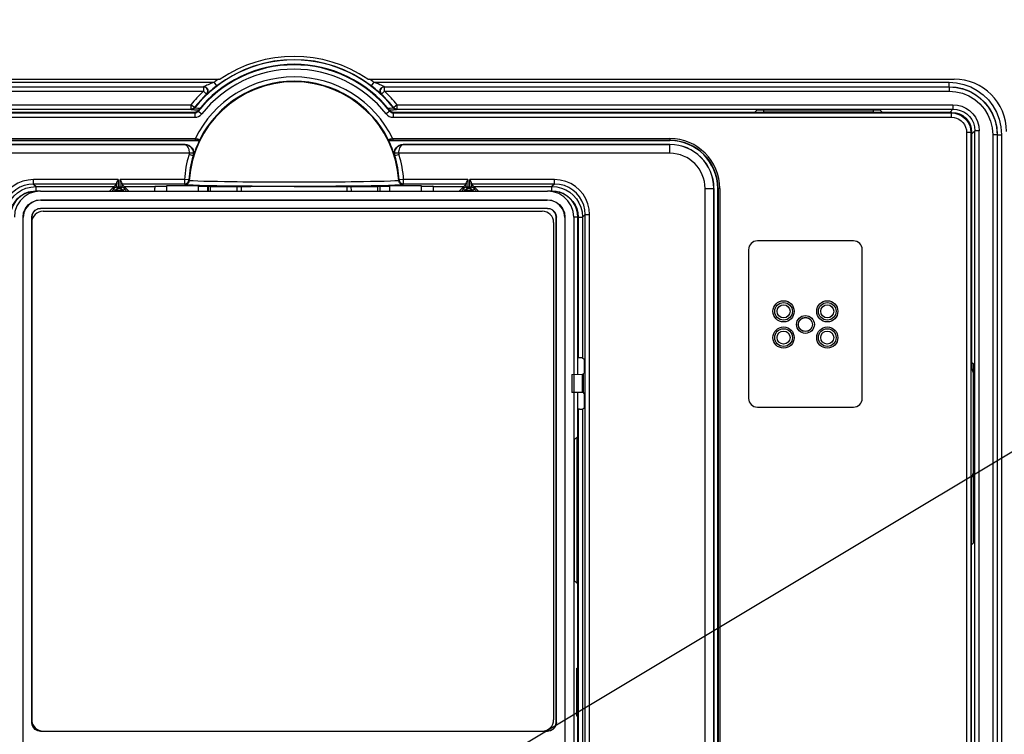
# Model space of a CAD drawing. Extents: x 33 to 410, y 33 to 287.
# Tile 27 of 90: x 87 to 98, y 177 to 185. Entities that reach past the tile are written whole.
import ezdxf

# ---------------------------------------------------------------- set-up
doc = ezdxf.new("R2010")
doc.units = 0
doc.header["$LTSCALE"] = 23.1
doc.layers.get('0').update_dxf_attribs({"linetype": 'CONTINUOUS'})
for name, color, linetype in [('ALL_AXIS', 7, 'CONTINUOUS'), ('ALL_FEATURES', 7, 'CONTINUOUS'), ('ALL_NOTE', 7, 'CONTINUOUS')]:
    doc.layers.add(name, color=color, linetype=linetype)

msp = doc.modelspace()

# ---------------------------------------------------------------- linework, layer by layer
at = {"color": 7, "linetype": 'CONTINUOUS'}
for p, q in [((87.29, 182.935), (87.241, 182.935)), ((87.29, 182.935), (93.088, 182.935)), ((93.137, 182.935), (93.088, 182.935)), ((87.29, 182.836), (93.088, 182.836)), ((87.292, 182.833), (93.086, 182.833)), ((93.09, 182.737), (87.288, 182.737)), ((93.089, 182.735), (87.289, 182.735)), ((87.319, 182.705), (93.029, 182.705)), ((87.09, 172.635), (87.09, 182.636)), ((87.092, 172.638), (87.092, 182.633)), ((87.188, 182.637), (87.188, 176.859)), ((87.189, 176.86), (87.189, 182.635)), ((93.159, 182.575), (93.159, 176.89)), ((93.189, 176.86), (93.189, 182.635)), ((93.19, 176.859), (93.19, 182.637)), ((93.286, 182.633), (93.286, 172.638)), ((93.288, 182.636), (93.288, 172.635)), ((93.388, 182.636), (93.388, 172.635)), ((93.437, 180.84), (93.437, 182.635)), ((93.437, 180.142), (93.437, 180.631)), ((93.399, 180.093), (93.436, 180.129)), ((93.423, 180.116), (93.428, 180.117)), ((93.437, 180.126), (93.428, 180.117)), ((93.428, 178.454), (93.428, 180.117)), ((93.437, 180.142), (93.437, 180.142)), ((93.437, 180.135), (93.437, 180.142)), ((93.437, 178.445), (93.437, 180.126)), ((93.437, 180.126), (93.437, 180.126)), ((93.399, 178.478), (93.399, 180.093)), ((93.436, 178.442), (93.399, 178.478)), ((93.428, 178.454), (93.423, 178.454)), ((93.437, 178.445), (93.428, 178.454)), ((93.433, 178.444), (93.435, 178.445)), ((93.435, 178.445), (93.437, 178.445)), ((93.437, 178.445), (93.437, 178.445)), ((93.437, 178.429), (93.437, 178.436)), ((93.437, 178.428), (93.437, 178.429)), ((93.437, 174.84), (93.437, 178.428)), ((93.426, 177.48), (93.432, 177.48)), ((93.426, 176.93), (93.426, 177.48)), ((93.432, 176.93), (93.432, 177.48)), ((93.432, 176.93), (93.426, 176.93)), ((87.288, 176.759), (93.09, 176.759)), ((87.289, 176.76), (93.089, 176.76))]:
    msp.add_line(p, q, dxfattribs=at)
at = {"color": 9, "linetype": 'CONTINUOUS'}
for p, q in [((87.292, 182.833), (87.29, 182.836)), ((93.088, 182.836), (93.086, 182.833)), ((87.288, 182.737), (87.289, 182.735)), ((93.089, 182.735), (93.09, 182.737)), ((87.09, 182.636), (87.092, 182.633)), ((93.19, 182.637), (93.189, 182.635)), ((93.286, 182.633), (93.288, 182.636)), ((93.437, 182.635), (93.388, 182.635)), ((93.437, 182.635), (93.437, 182.635)), ((93.437, 180.142), (93.437, 180.142)), ((93.437, 178.428), (93.437, 178.429)), ((93.189, 176.86), (93.19, 176.859))]:
    msp.add_line(p, q, dxfattribs=at)
for points in [[(87.149, 182.921), (87.111, 182.906), (87.054, 182.87), (87.006, 182.822), (86.971, 182.766), (86.948, 182.702), (86.941, 182.635)], [(93.437, 182.635), (93.43, 182.702), (93.408, 182.766), (93.372, 182.822), (93.324, 182.87), (93.267, 182.906), (93.229, 182.921)]]:
    msp.add_lwpolyline(points, dxfattribs=at)
at = {"color": 7, "linetype": 'CONTINUOUS'}
for points in [[(87.29, 182.935), (87.223, 182.928), (87.16, 182.906), (87.103, 182.87), (87.055, 182.822), (87.019, 182.766), (86.997, 182.702), (86.99, 182.636)], [(87.241, 182.935), (87.174, 182.928), (87.149, 182.921)], [(93.388, 182.636), (93.381, 182.702), (93.359, 182.766), (93.323, 182.822), (93.275, 182.87), (93.218, 182.906), (93.155, 182.928), (93.088, 182.935)], [(93.229, 182.921), (93.204, 182.928), (93.137, 182.935)], [(87.09, 182.636), (87.096, 182.687), (87.116, 182.736), (87.148, 182.777), (87.19, 182.809), (87.238, 182.829), (87.29, 182.836)], [(87.292, 182.833), (87.241, 182.826), (87.192, 182.806), (87.151, 182.775), (87.119, 182.733), (87.099, 182.685), (87.092, 182.633)], [(93.286, 182.633), (93.279, 182.685), (93.259, 182.733), (93.227, 182.775), (93.186, 182.806), (93.138, 182.826), (93.086, 182.833)], [(93.088, 182.836), (93.14, 182.829), (93.188, 182.809), (93.23, 182.777), (93.262, 182.736), (93.282, 182.687), (93.288, 182.636)], [(87.188, 182.637), (87.193, 182.667), (87.207, 182.695), (87.229, 182.717), (87.257, 182.732), (87.288, 182.737)], [(87.289, 182.735), (87.258, 182.731), (87.23, 182.716), (87.208, 182.694), (87.194, 182.666), (87.189, 182.635)], [(93.189, 182.635), (93.184, 182.666), (93.17, 182.694), (93.148, 182.716), (93.12, 182.731), (93.089, 182.735)], [(93.09, 182.737), (93.121, 182.732), (93.149, 182.717), (93.171, 182.695), (93.185, 182.667), (93.19, 182.637)], [(93.437, 180.126), (93.435, 180.126), (93.433, 180.126)], [(93.436, 180.129), (93.436, 180.131), (93.437, 180.135)], [(93.437, 178.436), (93.436, 178.44), (93.436, 178.442)], [(87.288, 176.759), (87.257, 176.764), (87.229, 176.778), (87.207, 176.801), (87.193, 176.828), (87.188, 176.859)], [(87.189, 176.86), (87.194, 176.83), (87.208, 176.802), (87.23, 176.78), (87.258, 176.765), (87.289, 176.76)], [(93.089, 176.76), (93.12, 176.765), (93.148, 176.78), (93.17, 176.802), (93.184, 176.83), (93.189, 176.86)], [(93.19, 176.859), (93.185, 176.828), (93.171, 176.801), (93.149, 176.778), (93.121, 176.764), (93.09, 176.759)]]:
    msp.add_lwpolyline(points, dxfattribs=at)
for centre, radius, start, end in [((87.241, 182.635), 0.3, 107.8401, 180), ((93.137, 182.635), 0.3, 0, 72.1636), ((87.319, 182.575), 0.13, 90, 180), ((93.029, 182.575), 0.13, 0, 90), ((87.319, 176.89), 0.13, 180, 270), ((93.029, 176.89), 0.13, 270, 360)]:
    msp.add_arc(centre, radius, start, end, dxfattribs=at)
at = {"layer": 'ALL_AXIS', "color": 3, "linetype": 'CONTINUOUS'}
msp.add_arc((90.189, 182.975), 1.5, 55.7578, 124.2422, dxfattribs=at)
at = {"layer": 'ALL_FEATURES', "color": 3, "linetype": 'CONTINUOUS'}
for p, q in [((82.639, 184.215), (89.345, 184.215)), ((91.033, 184.215), (97.739, 184.215))]:
    msp.add_line(p, q, dxfattribs=at)
at = {"layer": 'ALL_FEATURES', "color": 9, "linetype": 'CONTINUOUS'}
for p, q in [((82.695, 184.179), (89.276, 184.179)), ((89.306, 184.14), (89.275, 184.179)), ((91.103, 184.179), (91.072, 184.14)), ((91.103, 184.179), (97.683, 184.179)), ((97.683, 184.129), (97.683, 184.179)), ((82.695, 184.129), (89.155, 184.129)), ((82.696, 184.128), (89.153, 184.128)), ((82.696, 184.078), (89.153, 184.078)), ((89.153, 184.128), (89.155, 184.129)), ((89.153, 184.128), (89.153, 184.078)), ((89.153, 184.078), (89.187, 184.042)), ((89.187, 184.042), (89.19, 184.043)), ((91.217, 184.132), (91.186, 184.145)), ((91.188, 184.043), (91.191, 184.042)), ((91.191, 184.042), (91.225, 184.078)), ((91.223, 184.129), (97.683, 184.129)), ((91.223, 184.129), (91.225, 184.128)), ((91.225, 184.128), (97.682, 184.128)), ((91.225, 184.078), (91.225, 184.128)), ((91.225, 184.078), (97.682, 184.078)), ((97.683, 184.129), (97.682, 184.128)), ((97.682, 184.128), (97.682, 184.078)), ((82.651, 183.923), (89.01, 183.923)), ((82.651, 183.873), (89.01, 183.873)), ((82.67, 183.829), (89.055, 183.829)), ((89.01, 183.923), (89.01, 183.873)), ((89.05, 183.892), (89.01, 183.923)), ((89.01, 183.873), (89.011, 183.873)), ((89.013, 183.867), (89.01, 183.873)), ((89.013, 183.867), (89.028, 183.869)), ((89.021, 183.864), (89.013, 183.867)), ((89.043, 183.885), (89.05, 183.892)), ((89.053, 183.886), (89.05, 183.892)), ((89.052, 183.835), (89.055, 183.829)), ((89.055, 183.829), (89.055, 183.779)), ((89.091, 183.854), (89.094, 183.848)), ((89.094, 183.848), (89.134, 183.817)), ((91.284, 183.848), (91.244, 183.817)), ((91.328, 183.862), (91.282, 183.859)), ((91.284, 183.848), (91.287, 183.854)), ((91.323, 183.829), (91.326, 183.835)), ((91.323, 183.829), (97.708, 183.829)), ((91.323, 183.829), (91.323, 183.779)), ((91.329, 183.892), (91.325, 183.886)), ((91.368, 183.923), (91.329, 183.892)), ((91.368, 183.873), (91.365, 183.867)), ((91.368, 183.923), (97.727, 183.923)), ((91.368, 183.873), (91.368, 183.923)), ((91.368, 183.873), (97.727, 183.873)), ((97.727, 183.873), (97.689, 183.835)), ((97.708, 183.829), (97.714, 183.835)), ((97.708, 183.829), (97.708, 183.779)), ((97.727, 183.923), (97.727, 183.873)), ((82.67, 183.779), (89.055, 183.779)), ((91.323, 183.779), (97.708, 183.779)), ((97.933, 183.604), (97.883, 183.604)), ((97.883, 183.604), (97.883, 163.539)), ((97.933, 183.604), (97.939, 183.61)), ((97.933, 183.604), (97.933, 163.539)), ((97.977, 183.623), (97.939, 183.585)), ((98.027, 183.623), (97.977, 183.623)), ((85.889, 183.535), (89.06, 183.535)), ((89.06, 183.535), (89.06, 183.515)), ((89.093, 183.515), (89.094, 183.513)), ((89.111, 183.526), (89.112, 183.524)), ((91.266, 183.524), (91.267, 183.526)), ((91.284, 183.513), (91.285, 183.515)), ((91.309, 183.515), (94.489, 183.515)), ((91.319, 183.535), (94.489, 183.535)), ((91.319, 183.535), (91.319, 183.515)), ((94.489, 183.535), (94.489, 183.513)), ((98.232, 183.578), (98.182, 183.578)), ((98.182, 183.578), (98.182, 163.505)), ((98.233, 183.579), (98.232, 183.578)), ((98.232, 183.578), (98.232, 163.513)), ((98.233, 183.579), (98.283, 183.579)), ((98.233, 183.579), (98.233, 163.69)), ((98.283, 183.579), (98.283, 163.69)), ((88.941, 183.467), (85.889, 183.467)), ((88.99, 183.367), (85.889, 183.367)), ((88.942, 183.468), (88.941, 183.467)), ((89.04, 183.368), (88.99, 183.367)), ((91.388, 183.367), (91.338, 183.368)), ((94.489, 183.367), (91.388, 183.367)), ((91.437, 183.467), (91.436, 183.468)), ((94.489, 183.467), (91.437, 183.467)), ((94.489, 183.367), (94.489, 183.468)), ((89.035, 183.337), (88.988, 183.352)), ((89.038, 183.339), (89.035, 183.337)), ((91.343, 183.337), (91.34, 183.339)), ((91.391, 183.352), (91.343, 183.337)), ((88.179, 183.066), (87.208, 183.066)), ((87.208, 183.016), (87.208, 183.066)), ((88.159, 182.985), (88.159, 183.026)), ((88.179, 183.066), (88.179, 182.965)), ((88.936, 183.066), (88.199, 183.066)), ((88.199, 182.965), (88.199, 183.066)), ((88.219, 183.026), (88.219, 182.985)), ((88.985, 183.063), (88.936, 183.066)), ((88.936, 183.066), (88.936, 183.016)), ((88.991, 183.057), (88.985, 183.063)), ((89.978, 183.036), (89.906, 183.037)), ((90.066, 183.036), (89.978, 183.036)), ((90.133, 183.036), (90.066, 183.036)), ((90.211, 183.036), (90.133, 183.036)), ((90.286, 183.036), (90.211, 183.036)), ((90.367, 183.036), (90.286, 183.036)), ((90.433, 183.037), (90.367, 183.036)), ((90.512, 183.037), (90.433, 183.037)), ((90.605, 183.037), (90.512, 183.037)), ((91.393, 183.063), (91.387, 183.057)), ((91.443, 183.066), (91.393, 183.063)), ((92.179, 183.066), (91.443, 183.066)), ((91.443, 183.016), (91.443, 183.066)), ((92.159, 182.985), (92.159, 183.026)), ((92.179, 183.066), (92.179, 182.965)), ((93.17, 183.066), (92.199, 183.066)), ((92.199, 182.965), (92.199, 183.066)), ((92.219, 183.026), (92.219, 182.985)), ((93.17, 183.016), (93.17, 183.066)), ((88.158, 183.016), (87.208, 183.016)), ((87.208, 183.016), (87.238, 182.986)), ((87.238, 182.986), (88.128, 182.986)), ((87.238, 182.936), (87.238, 182.986)), ((87.238, 182.936), (87.241, 182.936)), ((88.128, 182.964), (88.108, 182.935)), ((88.128, 182.986), (88.128, 182.964)), ((88.159, 182.985), (88.128, 182.964)), ((88.148, 182.944), (88.136, 182.935)), ((88.179, 182.965), (88.148, 182.944)), ((88.148, 182.944), (88.23, 182.944)), ((88.159, 182.985), (88.219, 182.985)), ((88.159, 182.985), (88.159, 182.985)), ((88.176, 182.965), (88.179, 182.965)), ((88.199, 182.965), (88.179, 182.965)), ((88.199, 182.965), (88.2, 182.965)), ((88.23, 182.944), (88.199, 182.965)), ((88.25, 182.964), (88.219, 182.985)), ((88.219, 182.982), (88.219, 182.985)), ((88.936, 183.016), (88.22, 183.016)), ((88.23, 182.944), (88.242, 182.935)), ((88.25, 182.986), (88.595, 182.986)), ((88.25, 182.964), (88.25, 182.986)), ((88.941, 183.01), (88.936, 183.016)), ((89.209, 182.935), (89.209, 182.992)), ((89.233, 182.986), (89.534, 182.986)), ((90.844, 182.986), (91.145, 182.986)), ((91.169, 182.992), (91.169, 182.935)), ((91.443, 183.016), (91.437, 183.01)), ((92.158, 183.016), (91.443, 183.016)), ((91.783, 182.986), (92.128, 182.986)), ((92.128, 182.964), (92.108, 182.935)), ((92.128, 182.986), (92.128, 182.964)), ((92.159, 182.985), (92.128, 182.964)), ((92.148, 182.944), (92.136, 182.935)), ((92.179, 182.965), (92.148, 182.944)), ((92.148, 182.944), (92.23, 182.944)), ((92.159, 182.985), (92.219, 182.985)), ((92.159, 182.985), (92.159, 182.985)), ((92.176, 182.965), (92.179, 182.965)), ((92.199, 182.965), (92.179, 182.965)), ((92.199, 182.965), (92.2, 182.965)), ((92.23, 182.944), (92.199, 182.965)), ((92.25, 182.964), (92.219, 182.985)), ((92.219, 182.982), (92.219, 182.985)), ((93.17, 183.016), (92.22, 183.016)), ((92.23, 182.944), (92.242, 182.935)), ((92.25, 182.986), (93.14, 182.986)), ((92.25, 182.964), (92.25, 182.986)), ((93.137, 182.936), (93.14, 182.936)), ((93.17, 183.016), (93.14, 182.986)), ((93.14, 182.936), (93.14, 182.986)), ((93.14, 182.936), (93.187, 182.933)), ((93.187, 182.933), (93.232, 182.922)), ((94.891, 182.965), (94.992, 182.965)), ((94.891, 165.965), (94.891, 182.965)), ((94.991, 165.965), (94.991, 182.965)), ((95.059, 182.965), (95.036, 182.965)), ((95.039, 182.965), (95.039, 165.965)), ((95.059, 182.965), (95.059, 165.965)), ((93.44, 182.636), (93.49, 182.636)), ((93.44, 182.636), (93.44, 181.03)), ((93.52, 182.666), (93.49, 182.636)), ((93.49, 182.636), (93.49, 181.029)), ((93.52, 182.666), (93.57, 182.666)), ((93.52, 172.505), (93.52, 182.666)), ((93.57, 172.505), (93.57, 182.666)), ((93.44, 180.441), (93.44, 175.03)), ((93.49, 180.442), (93.49, 175.029))]:
    msp.add_line(p, q, dxfattribs=at)
at = {"layer": 'ALL_FEATURES', "color": 7, "linetype": 'CONTINUOUS'}
for p, q in [((89.052, 183.835), (84.816, 183.835)), ((95.562, 183.835), (91.326, 183.835)), ((95.458, 183.835), (95.488, 183.865)), ((95.488, 183.865), (96.89, 183.865)), ((95.564, 183.837), (95.562, 183.835)), ((95.564, 183.837), (95.564, 183.865)), ((96.814, 183.837), (95.564, 183.837)), ((96.814, 183.865), (96.814, 183.837)), ((96.816, 183.835), (96.814, 183.837)), ((97.714, 183.835), (96.816, 183.835)), ((96.89, 183.865), (96.92, 183.835)), ((97.939, 183.61), (97.939, 180.91)), ((89.094, 183.513), (85.889, 183.513)), ((94.489, 183.513), (91.284, 183.513)), ((85.889, 183.468), (88.942, 183.468)), ((91.436, 183.468), (94.489, 183.468)), ((88.078, 182.936), (88.158, 183.016)), ((88.159, 182.985), (88.16, 182.979)), ((88.173, 182.966), (88.176, 182.965)), ((88.2, 182.965), (88.206, 182.966)), ((88.218, 182.979), (88.219, 182.982)), ((88.3, 182.936), (88.22, 183.016)), ((88.595, 182.986), (88.601, 182.992)), ((88.595, 182.986), (88.595, 182.984)), ((88.601, 182.992), (88.731, 182.992)), ((89.097, 182.997), (88.731, 182.997)), ((88.731, 182.997), (88.731, 182.935)), ((89.097, 182.935), (89.097, 182.997)), ((89.097, 182.992), (89.227, 182.992)), ((89.204, 182.935), (89.204, 182.992)), ((89.233, 182.986), (89.227, 182.992)), ((89.534, 182.987), (89.695, 182.987)), ((89.534, 182.986), (89.534, 182.987)), ((89.586, 182.987), (89.586, 182.935)), ((90.683, 182.987), (90.844, 182.987)), ((90.793, 182.987), (90.793, 182.935)), ((90.844, 182.986), (90.844, 182.987)), ((91.145, 182.986), (91.151, 182.992)), ((91.145, 182.986), (91.145, 182.984)), ((91.151, 182.992), (91.281, 182.992)), ((91.174, 182.935), (91.174, 182.992)), ((91.647, 182.997), (91.281, 182.997)), ((91.281, 182.997), (91.281, 182.935)), ((91.647, 182.935), (91.647, 182.997)), ((91.647, 182.992), (91.777, 182.992)), ((91.783, 182.986), (91.777, 182.992)), ((92.078, 182.936), (92.158, 183.016)), ((92.159, 182.985), (92.16, 182.979)), ((92.173, 182.966), (92.176, 182.965)), ((92.2, 182.965), (92.206, 182.966)), ((92.218, 182.979), (92.219, 182.982)), ((92.3, 182.936), (92.22, 183.016)), ((94.992, 182.965), (94.992, 165.965)), ((95.036, 165.965), (95.036, 182.965)), ((96.589, 182.365), (95.489, 182.365)), ((95.389, 182.265), (95.389, 180.565)), ((96.689, 180.565), (96.689, 182.265)), ((93.49, 181.029), (93.507, 181.013)), ((93.507, 180.992), (93.507, 180.899)), ((97.939, 180.98), (97.956, 180.963)), ((97.939, 180.91), (97.956, 180.858)), ((97.956, 180.963), (97.956, 178.908)), ((93.366, 180.839), (93.484, 180.841)), ((93.366, 180.839), (93.366, 180.632)), ((93.484, 180.841), (93.498, 180.841)), ((93.484, 180.841), (93.484, 180.63)), ((93.498, 180.841), (93.506, 180.849)), ((93.498, 180.841), (93.498, 180.63)), ((93.484, 180.63), (93.366, 180.632)), ((93.498, 180.63), (93.484, 180.63)), ((93.498, 180.63), (93.506, 180.622)), ((93.507, 180.585), (93.507, 180.488)), ((93.453, 180.441), (93.437, 180.441)), ((93.49, 180.442), (93.507, 180.458)), ((95.489, 180.465), (96.589, 180.465)), ((97.956, 179.713), (97.939, 179.66)), ((97.939, 163.175), (97.939, 179.66)), ((97.939, 178.891), (97.956, 178.908))]:
    msp.add_line(p, q, dxfattribs=at)
at = {"layer": 'ALL_FEATURES', "color": 9, "linetype": 'CONTINUOUS'}
for points in [[(89.275, 184.179), (89.25, 184.169), (89.228, 184.16), (89.208, 184.152), (89.192, 184.145), (89.179, 184.14)], [(91.186, 184.145), (91.17, 184.152), (91.15, 184.16), (91.128, 184.169), (91.103, 184.179)], [(97.683, 184.179), (97.769, 184.173), (97.851, 184.155), (97.93, 184.126), (98.004, 184.086), (98.072, 184.036), (98.132, 183.978), (98.183, 183.911), (98.224, 183.838), (98.256, 183.758), (98.276, 183.67), (98.283, 183.579)], [(89.187, 184.042), (89.196, 184.054), (89.201, 184.068), (89.202, 184.082), (89.199, 184.097), (89.192, 184.11), (89.181, 184.12), (89.167, 184.126), (89.153, 184.128)], [(89.179, 184.14), (89.162, 184.132), (89.157, 184.13), (89.155, 184.129)], [(89.155, 184.129), (89.17, 184.127), (89.183, 184.121), (89.194, 184.111), (89.202, 184.098), (89.205, 184.083), (89.204, 184.069), (89.199, 184.055), (89.19, 184.043)], [(89.213, 184.063), (89.196, 184.048), (89.191, 184.044), (89.19, 184.043)], [(89.306, 184.14), (89.281, 184.12), (89.26, 184.103), (89.241, 184.087), (89.225, 184.074), (89.213, 184.063)], [(91.182, 184.048), (91.165, 184.063), (91.153, 184.074), (91.137, 184.087), (91.118, 184.103), (91.097, 184.12), (91.072, 184.14)], [(91.188, 184.043), (91.179, 184.055), (91.174, 184.069), (91.173, 184.083), (91.176, 184.098), (91.184, 184.111), (91.195, 184.121), (91.208, 184.127), (91.223, 184.129)], [(91.225, 184.128), (91.211, 184.126), (91.197, 184.12), (91.187, 184.11), (91.179, 184.097), (91.176, 184.082), (91.177, 184.068), (91.182, 184.054), (91.191, 184.042)], [(91.188, 184.043), (91.187, 184.044), (91.182, 184.048)], [(91.223, 184.129), (91.221, 184.13), (91.217, 184.132)], [(97.682, 184.128), (97.768, 184.121), (97.852, 184.101), (97.931, 184.069), (98.005, 184.024), (98.07, 183.968), (98.126, 183.903), (98.171, 183.829), (98.205, 183.75), (98.225, 183.665), (98.232, 183.578)], [(97.682, 184.078), (97.76, 184.072), (97.836, 184.054), (97.909, 184.024), (97.975, 183.983), (98.035, 183.932), (98.086, 183.873), (98.127, 183.806), (98.157, 183.734), (98.176, 183.657), (98.182, 183.578)], [(97.683, 184.129), (97.762, 184.124), (97.837, 184.107), (97.91, 184.081), (97.977, 184.044), (98.039, 183.998), (98.094, 183.945), (98.141, 183.884), (98.179, 183.817), (98.208, 183.743), (98.227, 183.662), (98.233, 183.579)], [(89.096, 183.859), (89.05, 183.862), (89.021, 183.864)], [(89.028, 183.869), (89.042, 183.876), (89.053, 183.886)], [(89.114, 183.879), (89.09, 183.881), (89.061, 183.883), (89.053, 183.886)], [(89.055, 183.829), (89.066, 183.83), (89.076, 183.834), (89.086, 183.84), (89.094, 183.848)], [(89.055, 183.779), (89.076, 183.782), (89.097, 183.788), (89.117, 183.8), (89.134, 183.817)], [(91.244, 183.817), (91.26, 183.802), (91.277, 183.79), (91.299, 183.782), (91.323, 183.779)], [(91.325, 183.886), (91.317, 183.883), (91.288, 183.881), (91.264, 183.879)], [(91.284, 183.848), (91.291, 183.841), (91.3, 183.835), (91.311, 183.831), (91.323, 183.829)], [(91.365, 183.867), (91.35, 183.869), (91.336, 183.876), (91.325, 183.886)], [(91.365, 183.867), (91.357, 183.864), (91.328, 183.862)], [(91.329, 183.892), (91.339, 183.882), (91.353, 183.875), (91.368, 183.873)], [(97.708, 183.829), (97.747, 183.826), (97.784, 183.816), (97.819, 183.8), (97.85, 183.778), (97.878, 183.752), (97.9, 183.721), (97.918, 183.686), (97.929, 183.646), (97.933, 183.604)], [(97.727, 183.923), (97.779, 183.919), (97.828, 183.906), (97.875, 183.884), (97.917, 183.855), (97.953, 183.82), (97.983, 183.779), (98.006, 183.732), (98.021, 183.679), (98.027, 183.623)], [(97.727, 183.873), (97.77, 183.869), (97.811, 183.858), (97.85, 183.841), (97.885, 183.817), (97.916, 183.787), (97.941, 183.753), (97.96, 183.714), (97.972, 183.67), (97.977, 183.623)], [(97.708, 183.779), (97.739, 183.777), (97.767, 183.769), (97.794, 183.757), (97.819, 183.74), (97.84, 183.719), (97.858, 183.695), (97.871, 183.668), (97.88, 183.637), (97.883, 183.604)], [(97.974, 163.389), (97.975, 163.392), (97.975, 163.399), (97.975, 163.41), (97.976, 163.425), (97.976, 163.443), (97.976, 163.465), (97.977, 163.488), (97.977, 163.513), (97.977, 183.623)], [(98.024, 163.339), (98.025, 163.343), (98.025, 163.352), (98.025, 163.367), (98.026, 163.387), (98.026, 163.412), (98.026, 163.44), (98.027, 163.471), (98.027, 163.505), (98.027, 183.623)], [(85.889, 183.515), (89.069, 183.515), (89.077, 183.515), (89.083, 183.515), (89.088, 183.515), (89.091, 183.515), (89.093, 183.515)], [(89.06, 183.535), (89.074, 183.533), (89.086, 183.531), (89.096, 183.529), (89.104, 183.527), (89.109, 183.526), (89.111, 183.526)], [(89.111, 183.526), (89.106, 183.52), (89.1, 183.516), (89.093, 183.515)], [(91.267, 183.526), (91.269, 183.526), (91.274, 183.527), (91.282, 183.529), (91.292, 183.531), (91.304, 183.533), (91.319, 183.535)], [(91.267, 183.526), (91.272, 183.52), (91.278, 183.516), (91.285, 183.515)], [(91.285, 183.515), (91.287, 183.515), (91.29, 183.515), (91.295, 183.515), (91.301, 183.515), (91.309, 183.515)], [(88.941, 183.467), (88.953, 183.464), (88.964, 183.455), (88.972, 183.443), (88.979, 183.429), (88.984, 183.414), (88.987, 183.4), (88.989, 183.385), (88.99, 183.367)], [(89.04, 183.368), (89.038, 183.386), (89.034, 183.401), (89.027, 183.415), (89.018, 183.429), (89.005, 183.443), (88.987, 183.455), (88.966, 183.464), (88.941, 183.467)], [(88.99, 183.367), (88.989, 183.359), (88.988, 183.352)], [(89.035, 183.337), (89.039, 183.352), (89.04, 183.368)], [(91.437, 183.467), (91.412, 183.464), (91.391, 183.455), (91.373, 183.443), (91.36, 183.429), (91.351, 183.415), (91.344, 183.4), (91.34, 183.385), (91.338, 183.368)], [(91.338, 183.368), (91.339, 183.352), (91.343, 183.337)], [(91.388, 183.367), (91.389, 183.385), (91.391, 183.4), (91.394, 183.414), (91.399, 183.428), (91.406, 183.442), (91.414, 183.454), (91.425, 183.463), (91.437, 183.467)], [(91.388, 183.367), (91.389, 183.359), (91.391, 183.352)], [(87.208, 183.066), (87.146, 183.061), (87.086, 183.047), (87.029, 183.024), (86.976, 182.992), (86.928, 182.952), (86.887, 182.905), (86.854, 182.852), (86.829, 182.794), (86.814, 182.731), (86.808, 182.666)], [(88.936, 183.016), (88.95, 183.018), (88.964, 183.025), (88.975, 183.035), (88.982, 183.048), (88.985, 183.063)], [(88.941, 183.01), (88.956, 183.012), (88.97, 183.019), (88.981, 183.029), (88.988, 183.042), (88.991, 183.057)], [(89.906, 183.037), (89.821, 183.037), (89.772, 183.037), (89.72, 183.038), (89.663, 183.038), (89.602, 183.039), (89.537, 183.04), (89.467, 183.04), (89.392, 183.041), (89.315, 183.043), (89.236, 183.044), (89.158, 183.046), (89.088, 183.049), (89.034, 183.052), (89.002, 183.054), (88.991, 183.057)], [(91.387, 183.057), (91.376, 183.054), (91.344, 183.052), (91.291, 183.049), (91.22, 183.046), (91.142, 183.044), (91.063, 183.043), (90.985, 183.041), (90.911, 183.04), (90.841, 183.04), (90.775, 183.039), (90.714, 183.038), (90.657, 183.038), (90.605, 183.037)], [(91.437, 183.01), (91.422, 183.012), (91.408, 183.019), (91.397, 183.029), (91.39, 183.042), (91.387, 183.057)], [(91.393, 183.063), (91.396, 183.048), (91.403, 183.035), (91.414, 183.025), (91.428, 183.018), (91.443, 183.016)], [(93.57, 182.666), (93.565, 182.728), (93.551, 182.788), (93.527, 182.846), (93.495, 182.899), (93.455, 182.946), (93.409, 182.987), (93.356, 183.02), (93.298, 183.045), (93.235, 183.061), (93.17, 183.066)], [(87.208, 183.016), (87.154, 183.012), (87.102, 183), (87.051, 182.979), (87.005, 182.951), (86.963, 182.916), (86.928, 182.875), (86.899, 182.829), (86.877, 182.778), (86.863, 182.723), (86.858, 182.666)], [(86.888, 182.636), (86.893, 182.692), (86.905, 182.744), (86.925, 182.793), (86.953, 182.839), (86.987, 182.88), (87.027, 182.916), (87.072, 182.945), (87.123, 182.967), (87.179, 182.981), (87.238, 182.986)], [(86.938, 182.636), (86.942, 182.684), (86.953, 182.728), (86.97, 182.771), (86.994, 182.81), (87.023, 182.845), (87.058, 182.876), (87.096, 182.901), (87.139, 182.92)], [(87.139, 182.92), (87.187, 182.932), (87.238, 182.936)], [(88.148, 182.944), (88.141, 182.945), (88.134, 182.95), (88.13, 182.956), (88.128, 182.964)], [(88.25, 182.964), (88.249, 182.958), (88.246, 182.952), (88.242, 182.948), (88.236, 182.945), (88.23, 182.944)], [(88.25, 182.964), (88.251, 182.963), (88.253, 182.959), (88.258, 182.953), (88.264, 182.945), (88.27, 182.935)], [(89.108, 182.999), (89.036, 183.002), (88.983, 183.004), (88.952, 183.007), (88.941, 183.01)], [(91.342, 183.002), (91.27, 182.999), (91.18, 182.997), (91.072, 182.995), (90.949, 182.993), (90.813, 182.991), (90.667, 182.99), (90.512, 182.989), (90.352, 182.988), (90.189, 182.988), (90.026, 182.988), (89.866, 182.989), (89.711, 182.99), (89.565, 182.991), (89.429, 182.993), (89.306, 182.995), (89.199, 182.997), (89.108, 182.999)], [(91.437, 183.01), (91.426, 183.007), (91.395, 183.004), (91.342, 183.002)], [(92.148, 182.944), (92.141, 182.945), (92.134, 182.95), (92.13, 182.956), (92.128, 182.964)], [(92.25, 182.964), (92.249, 182.958), (92.246, 182.952), (92.242, 182.948), (92.236, 182.945), (92.23, 182.944)], [(92.25, 182.964), (92.251, 182.963), (92.253, 182.959), (92.258, 182.953), (92.264, 182.945), (92.27, 182.935)], [(93.14, 182.986), (93.195, 182.982), (93.247, 182.969), (93.297, 182.949), (93.343, 182.922), (93.384, 182.887), (93.419, 182.847), (93.448, 182.802), (93.47, 182.752), (93.485, 182.696), (93.49, 182.636)], [(93.52, 182.666), (93.516, 182.721), (93.503, 182.773), (93.483, 182.823), (93.454, 182.87), (93.42, 182.911), (93.379, 182.947), (93.333, 182.976), (93.282, 182.998), (93.227, 183.012), (93.17, 183.016)], [(93.232, 182.922), (93.274, 182.905), (93.314, 182.881), (93.349, 182.851), (93.379, 182.817), (93.404, 182.778), (93.423, 182.735), (93.436, 182.687), (93.44, 182.636)]]:
    msp.add_lwpolyline(points, dxfattribs=at)
at = {"layer": 'ALL_FEATURES', "color": 7, "linetype": 'CONTINUOUS'}
for points in [[(89.011, 183.873), (89.025, 183.875), (89.039, 183.882), (89.043, 183.885)], [(89.091, 183.854), (89.083, 183.846), (89.074, 183.84), (89.063, 183.837), (89.052, 183.835)], [(91.326, 183.835), (91.315, 183.837), (91.304, 183.84), (91.295, 183.846), (91.287, 183.854)], [(97.714, 183.835), (97.758, 183.831), (97.8, 183.818), (97.839, 183.798), (97.873, 183.77), (97.901, 183.735), (97.922, 183.697), (97.935, 183.654), (97.939, 183.61)], [(89.112, 183.524), (89.107, 183.518), (89.101, 183.514), (89.094, 183.513)], [(91.284, 183.513), (91.277, 183.514), (91.271, 183.518), (91.266, 183.524)], [(88.942, 183.468), (88.965, 183.465), (88.987, 183.457), (89.006, 183.445), (89.023, 183.427), (89.034, 183.407), (89.041, 183.385), (89.042, 183.362), (89.038, 183.339)], [(91.34, 183.339), (91.336, 183.362), (91.337, 183.385), (91.344, 183.407), (91.356, 183.428), (91.372, 183.445), (91.391, 183.457), (91.413, 183.465), (91.436, 183.468)], [(88.159, 183.026), (88.159, 183.021), (88.158, 183.017), (88.158, 183.016)], [(88.179, 183.066), (88.172, 183.056), (88.167, 183.047), (88.162, 183.039), (88.16, 183.032), (88.159, 183.026)], [(88.219, 183.026), (88.218, 183.032), (88.216, 183.039), (88.211, 183.047), (88.206, 183.056), (88.199, 183.066)], [(88.22, 183.016), (88.22, 183.017), (88.22, 183.021), (88.219, 183.026)], [(92.159, 183.026), (92.159, 183.021), (92.158, 183.017), (92.158, 183.016)], [(92.179, 183.066), (92.172, 183.056), (92.167, 183.047), (92.162, 183.039), (92.16, 183.032), (92.159, 183.026)], [(92.219, 183.026), (92.218, 183.032), (92.216, 183.039), (92.211, 183.047), (92.206, 183.056), (92.199, 183.066)], [(92.22, 183.016), (92.22, 183.017), (92.22, 183.021), (92.219, 183.026)], [(88.16, 182.979), (88.163, 182.973), (88.167, 182.969), (88.173, 182.966)], [(88.206, 182.966), (88.211, 182.969), (88.216, 182.974), (88.218, 182.979)], [(88.595, 182.984), (88.595, 182.979), (88.595, 182.971), (88.594, 182.961), (88.594, 182.949), (88.594, 182.936)], [(89.234, 182.936), (89.234, 182.949), (89.234, 182.961), (89.234, 182.971), (89.233, 182.979), (89.233, 182.984), (89.233, 182.986)], [(89.534, 182.979), (89.534, 182.971), (89.534, 182.961), (89.533, 182.936)], [(89.534, 182.986), (89.534, 182.984), (89.534, 182.979)], [(90.189, 182.986), (90.022, 182.986), (89.856, 182.986), (89.695, 182.987)], [(90.189, 182.986), (90.356, 182.986), (90.522, 182.986), (90.683, 182.987)], [(90.844, 182.971), (90.844, 182.979), (90.844, 182.984), (90.844, 182.986)], [(90.845, 182.936), (90.845, 182.949), (90.844, 182.971)], [(91.145, 182.984), (91.145, 182.979), (91.145, 182.971), (91.144, 182.961), (91.144, 182.949), (91.144, 182.936)], [(91.784, 182.936), (91.784, 182.949), (91.784, 182.961), (91.784, 182.971), (91.783, 182.979), (91.783, 182.984), (91.783, 182.986)], [(92.16, 182.979), (92.163, 182.973), (92.167, 182.969), (92.173, 182.966)], [(92.206, 182.966), (92.211, 182.969), (92.216, 182.974), (92.218, 182.979)], [(93.49, 181.029), (93.488, 181.03), (93.483, 181.03), (93.475, 181.03), (93.465, 181.03), (93.453, 181.03), (93.437, 181.03)], [(93.507, 181.013), (93.507, 181.011), (93.507, 181.007), (93.507, 181), (93.507, 180.992)], [(93.507, 180.899), (93.507, 180.886), (93.507, 180.874), (93.507, 180.864), (93.507, 180.856), (93.506, 180.85), (93.506, 180.849)], [(93.506, 180.622), (93.506, 180.62), (93.507, 180.615), (93.507, 180.607), (93.507, 180.597), (93.507, 180.585)], [(93.453, 180.441), (93.465, 180.441), (93.475, 180.441), (93.483, 180.441), (93.488, 180.441), (93.49, 180.442)], [(93.507, 180.488), (93.507, 180.479), (93.507, 180.471), (93.507, 180.464), (93.507, 180.46), (93.507, 180.458)]]:
    msp.add_lwpolyline(points, dxfattribs=at)
for centre, radius in [((95.789, 181.56), 0.121), ((96.289, 181.56), 0.121), ((95.789, 181.56), 0.101), ((95.789, 181.56), 0.075), ((96.289, 181.56), 0.101), ((96.289, 181.56), 0.075), ((96.039, 181.41), 0.102), ((96.039, 181.41), 0.0816), ((96.039, 181.41), 0.08), ((95.789, 181.26), 0.121), ((95.789, 181.26), 0.101), ((96.289, 181.26), 0.121), ((96.289, 181.26), 0.101), ((95.789, 181.26), 0.075), ((96.289, 181.26), 0.075)]:
    msp.add_circle(centre, radius, dxfattribs=at)
for centre, radius, start, end in [((90.189, 182.985), 1.45, 38.3936, 141.6064), ((90.189, 182.985), 1.4, 38.3664, 141.6336), ((90.189, 182.985), 1.2, 3.4217, 176.5783), ((90.189, 182.985), 1.204, 153.444, 162.9412), ((90.189, 182.985), 1.204, 17.0588, 26.556), ((94.489, 182.965), 0.547, 0, 90), ((94.489, 182.965), 0.503, 0, 90), ((95.489, 182.265), 0.1, 90, 180), ((96.589, 182.265), 0.1, 0, 90), ((95.489, 180.565), 0.1, 180, 270), ((96.589, 180.565), 0.1, 270, 360)]:
    msp.add_arc(centre, radius, start, end, dxfattribs=at)
at = {"layer": 'ALL_FEATURES', "color": 9, "linetype": 'CONTINUOUS'}
for centre, radius, start, end in [((90.189, 182.985), 1.394, 38.2489, 141.7511), ((90.189, 182.985), 1.453, 52.5771, 127.4229), ((90.189, 182.985), 1.344, 38.2489, 141.7511), ((90.189, 182.985), 1.256, 25.9497, 154.0503), ((90.189, 182.985), 1.206, 26.6069, 153.3931), ((90.189, 182.985), 1.503, 124.9501, 127.4214), ((90.189, 182.985), 1.503, 52.5775, 55.0454), ((90.189, 182.985), 1.506, 133.4796, 141.4955), ((90.189, 182.985), 1.456, 133.4814, 141.4936), ((90.189, 182.985), 1.456, 38.5064, 46.5186), ((90.189, 182.985), 1.506, 38.5089, 46.5185), ((94.489, 182.965), 0.57, 0, 90), ((94.489, 182.965), 0.55, 0, 90), ((94.489, 182.965), 0.502, 0, 90), ((94.489, 182.965), 0.402, 0, 90), ((90.189, 182.985), 1.256, 163.0465, 176.3152), ((90.189, 182.985), 1.206, 163.0457, 176.3152), ((90.189, 182.985), 1.206, 3.6848, 16.9543), ((90.189, 182.985), 1.256, 3.6849, 16.9535)]:
    msp.add_arc(centre, radius, start, end, dxfattribs=at)
at = {"layer": 'ALL_FEATURES', "color": 3, "linetype": 'CONTINUOUS'}
msp.add_arc((97.739, 183.615), 0.6, 0, 90, dxfattribs=at)
at = {"layer": 'ALL_NOTE', "color": 2, "linetype": 'CONTINUOUS'}
msp.add_line((89.221, 174.454), (121.552, 193.829), dxfattribs=at)

doc.saveas('drawing.dxf')
